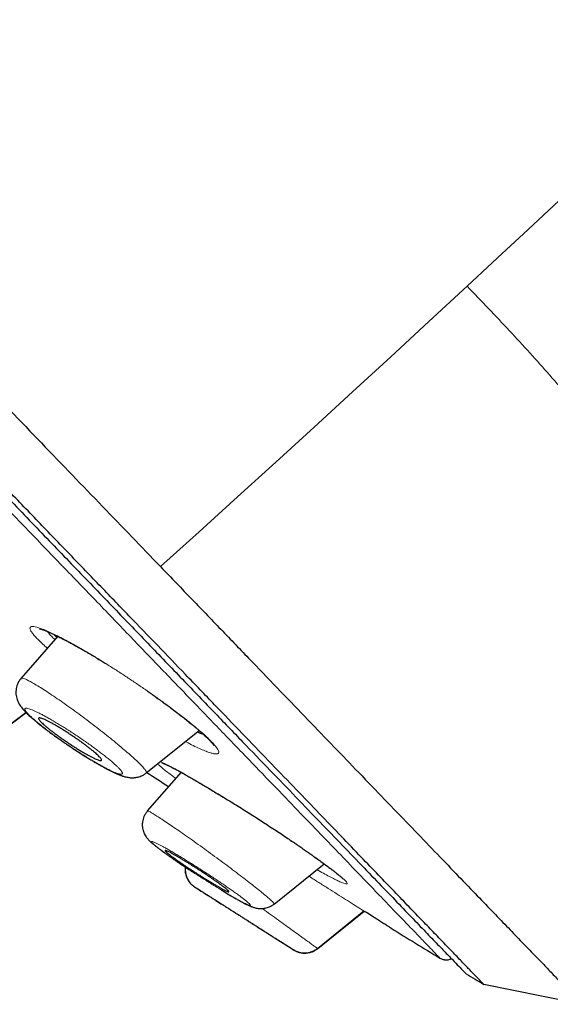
# Model space of a CAD drawing. Header units: millimetres. Extents: x 8 to 1023, y 12 to 832.
# Tile 38 of 256: x 122 to 135, y 735 to 759. Entities that reach past the tile are written whole.
import ezdxf

# ---------------------------------------------------------------- set-up
doc = ezdxf.new("R2010")
doc.units = ezdxf.units.MM

msp = doc.modelspace()

# ---------------------------------------------------------------- linework, layer by layer
at = {"color": 7, "linetype": 'Continuous', "lineweight": 30}
for p, q in [((123.325, 743.646), (123.402, 743.57)), ((123.426, 743.597), (122.534, 742.575)), ((121.866, 741.153), (122.65, 741.743)), ((121.872, 741.149), (122.656, 741.737)), ((125.583, 740.267), (126.867, 741.304)), ((126.429, 740.284), (125.606, 739.342)), ((128.698, 737.073), (129.913, 738.053)), ((126.761, 737.491), (126.755, 737.494)), ((126.755, 737.494), (126.761, 737.491)), ((129.752, 735.991), (130.883, 736.905)), ((129.759, 735.987), (130.89, 736.9)), ((129.179, 735.953), (129.174, 735.956)), ((129.174, 735.956), (129.179, 735.953)), ((129.179, 735.953), (129.22, 735.931)), ((136.19, 734.63), (133.807, 735.109))]:
    msp.add_line(p, q, dxfattribs=at)
at = {"color": 8, "linetype": 'Continuous', "lineweight": 0}
msp.add_line((127.601, 739.589), (127.593, 739.595), dxfattribs=at)
at = {"color": 8, "linetype": 'Continuous', "lineweight": 0, "flags": 128}
for points in [[(139.329, 757.706), (138.591, 757.004), (137.852, 756.304), (137.112, 755.605), (136.371, 754.907), (135.629, 754.211), (134.886, 753.515), (134.142, 752.821), (133.397, 752.128)], [(133.397, 752.128), (132.469, 751.267), (131.539, 750.409), (130.608, 749.552), (129.675, 748.697), (128.741, 747.844), (127.805, 746.993), (126.867, 746.144), (125.928, 745.296)], [(124.111, 743.226), (124.096, 743.233), (124.081, 743.245)]]:
    msp.add_lwpolyline(points, dxfattribs=at)
at = {"color": 7, "linetype": 'Continuous', "lineweight": 30}
for radius, start, end in [(220, 236.5282, 236.69177), (221.7, 237.17454, 237.2775), (220, 238.36518, 238.72861), (221.7, 237.75598, 237.9169), (220, 238.92367, 239.05485)]:
    msp.add_arc((246.935, 923.794), radius, start, end, dxfattribs=at)
for points, knots in [([(53.65, 820.409), (53.657, 820.401), (53.672, 820.386), (53.793, 820.26), (53.985, 820.06), (54.255, 819.78), (54.6, 819.422), (55.02, 818.985), (55.541, 818.443), (56.179, 817.781), (56.947, 816.982), (57.813, 816.082), (58.774, 815.083), (59.827, 813.99), (60.913, 812.86), (62.018, 811.713), (63.125, 810.562), (64.292, 809.349), (65.517, 808.076), (66.797, 806.746), (68.13, 805.361), (69.513, 803.924), (70.943, 802.438), (72.417, 800.905), (73.934, 799.329), (75.489, 797.713), (77.081, 796.059), (78.707, 794.369), (80.455, 792.553), (82.328, 790.607), (84.326, 788.53), (86.351, 786.425), (88.398, 784.298), (90.462, 782.153), (92.438, 780.1), (94.32, 778.144), (96.104, 776.289), (97.887, 774.437), (99.663, 772.591), (101.431, 770.754), (103.187, 768.929), (104.927, 767.121), (106.649, 765.331), (108.349, 763.565), (110.024, 761.824), (111.67, 760.113), (113.285, 758.435), (114.865, 756.793), (116.494, 755.101), (118.16, 753.369), (119.851, 751.611), (121.48, 749.919), (123.039, 748.298), (124.532, 746.747), (125.463, 745.78), (125.928, 745.296)], [0, 0, 0, 0, 0.017859, 0.035717, 0.053574, 0.07143, 0.089287, 0.107143, 0.125, 0.145832, 0.166666, 0.1875, 0.208333, 0.229166, 0.249999, 0.267856, 0.285713, 0.303571, 0.321429, 0.339287, 0.357144, 0.375001, 0.392858, 0.410715, 0.428572, 0.446429, 0.464286, 0.482143, 0.500002, 0.520835, 0.541668, 0.562501, 0.583334, 0.604167, 0.624999, 0.642856, 0.660713, 0.678571, 0.696428, 0.714286, 0.732144, 0.750003, 0.76786, 0.785718, 0.803575, 0.821433, 0.839289, 0.857146, 0.875003, 0.895835, 0.916668, 0.9375, 0.958333, 0.979167, 1, 1, 1, 1]), ([(133.807, 735.109), (133.803, 735.113), (133.796, 735.121), (133.734, 735.185), (133.635, 735.288), (133.496, 735.433), (133.318, 735.618), (133.1, 735.844), (132.851, 736.103), (132.576, 736.389), (132.277, 736.7), (131.946, 737.043), (131.585, 737.419), (131.192, 737.828), (130.754, 738.282), (130.27, 738.787), (129.734, 739.344), (129.165, 739.936), (128.56, 740.564), (127.922, 741.227), (127.249, 741.926), (126.562, 742.641), (125.865, 743.365), (125.162, 744.095), (124.435, 744.851), (123.682, 745.634), (122.904, 746.442), (122.079, 747.299), (121.204, 748.208), (120.279, 749.169), (119.328, 750.157), (118.352, 751.171), (117.35, 752.212), (116.321, 753.281), (115.296, 754.346), (114.281, 755.401), (113.282, 756.44), (112.269, 757.494), (111.242, 758.561), (110.201, 759.642), (109.117, 760.769), (107.988, 761.942), (106.815, 763.161), (105.629, 764.394), (104.43, 765.639), (103.218, 766.898), (101.991, 768.172), (100.789, 769.422), (99.614, 770.643), (98.472, 771.83), (97.329, 773.019), (96.184, 774.209), (95.037, 775.401), (93.857, 776.628), (92.642, 777.89), (91.396, 779.185), (90.151, 780.478), (88.907, 781.77), (87.665, 783.061), (86.425, 784.349), (85.226, 785.595), (84.071, 786.795), (82.963, 787.948), (81.866, 789.089), (80.78, 790.218), (79.705, 791.335), (78.658, 792.423), (77.638, 793.483), (76.645, 794.514), (75.665, 795.532), (74.698, 796.538), (73.742, 797.53), (72.799, 798.51), (71.872, 799.473), (70.949, 800.432), (70.034, 801.383), (69.127, 802.327), (68.241, 803.248), (67.377, 804.146), (66.534, 805.023), (65.725, 805.863), (64.951, 806.667), (64.21, 807.437), (63.491, 808.184), (62.793, 808.909), (62.117, 809.611), (61.463, 810.29), (60.834, 810.944), (60.222, 811.58), (59.63, 812.195), (59.059, 812.79), (58.516, 813.354), (58.003, 813.887), (57.52, 814.39), (57.074, 814.854), (56.663, 815.28), (56.287, 815.671), (55.939, 816.032), (55.62, 816.364), (55.328, 816.666), (55.065, 816.939), (54.831, 817.182), (54.623, 817.398), (54.445, 817.584), (54.296, 817.739), (54.18, 817.86), (54.098, 817.945), (54.047, 817.999), (54.041, 818.006), (54.038, 818.009)], [0, 0, 0, 0, 0.0100808, 0.0201375, 0.0301795, 0.0402162, 0.050257, 0.0603112, 0.0703352, 0.0794915, 0.088633, 0.0977668, 0.1069, 0.1160393, 0.1251918, 0.1352533, 0.1452823, 0.1552881, 0.16528, 0.1752673, 0.1852593, 0.1953009, 0.2044962, 0.2136733, 0.2228395, 0.2320021, 0.2411683, 0.2503453, 0.2603219, 0.2702854, 0.2802455, 0.290212, 0.3001945, 0.3102026, 0.3202933, 0.3295263, 0.3387273, 0.3479042, 0.3570651, 0.3662182, 0.3753715, 0.3853227, 0.3952643, 0.405207, 0.4151615, 0.4251388, 0.4351494, 0.4452264, 0.4544431, 0.4636317, 0.4728007, 0.4819591, 0.4911155, 0.5002789, 0.5102328, 0.5201841, 0.5301444, 0.5401249, 0.550137, 0.5601917, 0.5702584, 0.5794475, 0.5886086, 0.5977499, 0.6068798, 0.6160067, 0.6251389, 0.6338669, 0.6425944, 0.6513287, 0.6600767, 0.6688455, 0.6776419, 0.6864728, 0.6952436, 0.7043953, 0.7135293, 0.7226529, 0.7317737, 0.7408991, 0.7500365, 0.7587563, 0.7674826, 0.7762216, 0.7849799, 0.7937638, 0.8025795, 0.8114334, 0.820208, 0.8293625, 0.8385016, 0.8476323, 0.8567616, 0.8658965, 0.8750443, 0.883755, 0.8924702, 0.9011961, 0.9099388, 0.9187045, 0.9274993, 0.9363295, 0.9451263, 0.9543054, 0.9634617, 0.9726023, 0.9817341, 0.9908643, 1, 1, 1, 1]), ([(93.829, 776.466), (94.312, 775.965), (95.276, 774.963), (96.719, 773.463), (98.16, 771.966), (99.596, 770.472), (101.029, 768.982), (102.428, 767.529), (103.789, 766.115), (105.108, 764.745), (106.412, 763.39), (107.701, 762.05), (108.997, 760.704), (110.296, 759.354), (111.595, 758.003), (112.872, 756.676), (114.126, 755.373), (115.357, 754.093), (116.538, 752.865), (117.669, 751.69), (118.748, 750.57), (119.796, 749.481), (120.814, 748.423), (121.816, 747.382), (122.8, 746.359), (123.762, 745.359), (124.685, 744.399), (125.572, 743.477), (126.418, 742.597), (127.205, 741.779), (127.934, 741.022), (128.606, 740.324), (129.236, 739.67), (129.824, 739.06), (130.378, 738.485), (130.895, 737.946), (131.373, 737.45), (131.801, 737.004), (132.18, 736.61), (132.508, 736.267), (132.781, 735.984), (133, 735.757), (133.167, 735.585), (133.288, 735.46), (133.355, 735.39), (133.384, 735.36), (133.376, 735.369), (133.376, 735.369)], [0, 0, 0, 0, 0.023295, 0.046559, 0.069828, 0.093138, 0.116525, 0.139995, 0.162068, 0.18409, 0.206092, 0.228103, 0.250151, 0.27335, 0.296538, 0.319749, 0.343016, 0.36637, 0.389808, 0.411865, 0.43389, 0.45591, 0.477951, 0.500039, 0.523202, 0.546403, 0.569672, 0.593038, 0.616532, 0.639999, 0.662, 0.683954, 0.705885, 0.727818, 0.749776, 0.772931, 0.79612, 0.819372, 0.842717, 0.866183, 0.88969, 0.911746, 0.933731, 0.95567, 0.977587, 0.999507, 1, 1, 1, 1]), ([(125.928, 745.296), (126.187, 745.027), (126.705, 744.489), (127.449, 743.716), (128.168, 742.968), (128.86, 742.249), (129.524, 741.56), (130.158, 740.901), (130.782, 740.252), (131.395, 739.615), (131.99, 738.997), (132.547, 738.418), (133.066, 737.878), (133.533, 737.393), (133.949, 736.96), (134.32, 736.575), (134.659, 736.223), (134.964, 735.906), (135.237, 735.623), (135.475, 735.374), (135.647, 735.196), (135.768, 735.07), (135.852, 734.983), (135.927, 734.905), (135.995, 734.834), (136.056, 734.771), (136.102, 734.723), (136.135, 734.689), (136.158, 734.665), (136.174, 734.648), (136.184, 734.638), (136.189, 734.633), (136.192, 734.63), (136.193, 734.629), (136.193, 734.629), (136.193, 734.629)], [0, 0, 0, 0, 0.039965, 0.079929, 0.119922, 0.160016, 0.200089, 0.23998, 0.27989, 0.323933, 0.367928, 0.411888, 0.455897, 0.499945, 0.539967, 0.579932, 0.619887, 0.659888, 0.699966, 0.740007, 0.779935, 0.800437, 0.821039, 0.842058, 0.863869, 0.886742, 0.91016, 0.92548, 0.94039, 0.954618, 0.96777, 0.977052, 0.985307, 0.992835, 1, 1, 1, 1]), ([(122.981, 743.781), (122.981, 743.781), (122.981, 743.781), (122.985, 743.78), (122.993, 743.779), (123.006, 743.775), (123.027, 743.769), (123.058, 743.759), (123.095, 743.745), (123.136, 743.73), (123.174, 743.714), (123.208, 743.699), (123.236, 743.687), (123.265, 743.674), (123.294, 743.661), (123.323, 743.647), (123.352, 743.634), (123.382, 743.619), (123.417, 743.602), (123.457, 743.582), (123.505, 743.558), (123.561, 743.529), (123.626, 743.495), (123.701, 743.455), (123.785, 743.409), (123.879, 743.357), (123.984, 743.297), (124.06, 743.254), (124.099, 743.231)], [0, 0, 0, 0, 0.023012, 0.055363, 0.084219, 0.110551, 0.155298, 0.204008, 0.253323, 0.301038, 0.34712, 0.375013, 0.402097, 0.428365, 0.453808, 0.47842, 0.502196, 0.525337, 0.55276, 0.582736, 0.617821, 0.658014, 0.703304, 0.753673, 0.808058, 0.867276, 0.931275, 1, 1, 1, 1]), ([(124.111, 743.226), (124.153, 743.201), (124.237, 743.152), (124.364, 743.075), (124.481, 743.004), (124.556, 742.958), (124.587, 742.938)], [0, 0, 0, 0, 0.275847, 0.544464, 0.805862, 1, 1, 1, 1]), ([(122.533, 742.575), (122.521, 742.56), (122.498, 742.532), (122.472, 742.489), (122.453, 742.452), (122.44, 742.42), (122.426, 742.379), (122.413, 742.325), (122.405, 742.256), (122.407, 742.188), (122.417, 742.122), (122.435, 742.058), (122.459, 741.998), (122.489, 741.943), (122.522, 741.892), (122.556, 741.847), (122.59, 741.806), (122.624, 741.77), (122.657, 741.735), (122.694, 741.7), (122.733, 741.663), (122.777, 741.622), (122.828, 741.578), (122.89, 741.525), (122.964, 741.465), (123.042, 741.403), (123.121, 741.342), (123.197, 741.284), (123.274, 741.227), (123.356, 741.167), (123.444, 741.105), (123.534, 741.041), (123.619, 740.983), (123.699, 740.929), (123.778, 740.876), (123.86, 740.822), (123.951, 740.763), (124.048, 740.701), (124.143, 740.642), (124.233, 740.587), (124.317, 740.537), (124.4, 740.489), (124.477, 740.445), (124.545, 740.407), (124.603, 740.376), (124.652, 740.35), (124.691, 740.33), (124.722, 740.315), (124.75, 740.301), (124.779, 740.287), (124.814, 740.271), (124.85, 740.255), (124.886, 740.239), (124.92, 740.225), (124.951, 740.213), (124.979, 740.202), (125.009, 740.192), (125.044, 740.181), (125.084, 740.171), (125.129, 740.161), (125.176, 740.154), (125.216, 740.151), (125.25, 740.151), (125.278, 740.152), (125.312, 740.154), (125.354, 740.161), (125.404, 740.173), (125.462, 740.194), (125.524, 740.224), (125.562, 740.253), (125.583, 740.268)], [0, 0, 0, 0, 0.011274, 0.021051, 0.029123, 0.035346, 0.040776, 0.054396, 0.068002, 0.081702, 0.095595, 0.109654, 0.123859, 0.140581, 0.15845, 0.176748, 0.193467, 0.209217, 0.224469, 0.239097, 0.255308, 0.271275, 0.289197, 0.309265, 0.331468, 0.355804, 0.375465, 0.395375, 0.41433, 0.432334, 0.454869, 0.475744, 0.494973, 0.512569, 0.529293, 0.547641, 0.567813, 0.589815, 0.613653, 0.632743, 0.652875, 0.674, 0.694102, 0.712165, 0.728192, 0.742176, 0.754085, 0.762991, 0.770485, 0.779305, 0.790208, 0.802945, 0.814111, 0.826153, 0.837244, 0.846864, 0.855691, 0.867491, 0.881215, 0.894877, 0.908076, 0.919876, 0.926385, 0.932282, 0.939096, 0.947769, 0.958296, 0.970611, 0.984582, 1, 1, 1, 1]), ([(125.594, 742.274), (125.604, 742.268), (125.652, 742.234), (125.735, 742.176), (125.847, 742.095), (125.957, 742.016), (126.063, 741.938), (126.16, 741.867), (126.249, 741.799), (126.342, 741.729), (126.438, 741.654), (126.537, 741.576), (126.632, 741.5), (126.71, 741.436), (126.772, 741.385), (126.815, 741.348), (126.845, 741.323), (126.866, 741.304), (126.885, 741.288), (126.907, 741.268), (126.935, 741.244), (126.967, 741.215), (127.003, 741.182), (127.04, 741.148), (127.075, 741.114), (127.107, 741.083), (127.134, 741.054), (127.157, 741.03), (127.173, 741.012), (127.185, 740.998), (127.194, 740.987), (127.202, 740.976), (127.211, 740.966), (127.218, 740.955), (127.223, 740.947), (127.225, 740.944), (127.225, 740.944), (127.225, 740.944)], [0, 0, 0, 0, 0.011028, 0.055753, 0.097952, 0.145304, 0.189114, 0.229375, 0.26722, 0.305141, 0.35275, 0.400567, 0.448566, 0.496382, 0.527593, 0.553138, 0.573023, 0.582202, 0.593363, 0.608413, 0.627343, 0.650594, 0.677845, 0.709073, 0.740389, 0.768663, 0.801103, 0.828322, 0.850349, 0.866843, 0.881514, 0.899421, 0.92062, 0.945079, 0.970102, 0.993166, 1, 1, 1, 1]), ([(124.109, 740.734), (124.085, 740.748), (124.035, 740.776), (123.955, 740.824), (123.872, 740.876), (123.786, 740.931), (123.7, 740.987), (123.615, 741.044), (123.532, 741.102), (123.452, 741.159), (123.375, 741.215), (123.303, 741.269), (123.235, 741.321), (123.174, 741.371), (123.119, 741.417), (123.071, 741.459), (123.031, 741.497), (122.999, 741.53), (122.976, 741.559), (122.962, 741.581), (122.957, 741.597), (122.963, 741.607), (122.978, 741.61), (123.004, 741.607), (123.039, 741.596), (123.083, 741.579), (123.136, 741.555), (123.197, 741.525), (123.265, 741.489), (123.339, 741.448), (123.418, 741.402), (123.5, 741.352), (123.585, 741.3), (123.67, 741.245), (123.756, 741.188), (123.841, 741.131), (123.925, 741.074), (124.005, 741.017), (124.081, 740.961), (124.153, 740.907), (124.22, 740.855), (124.281, 740.806), (124.336, 740.76), (124.383, 740.718), (124.423, 740.68), (124.454, 740.647), (124.477, 740.619), (124.49, 740.598), (124.494, 740.582), (124.487, 740.572), (124.471, 740.569), (124.445, 740.573), (124.41, 740.584), (124.365, 740.602), (124.312, 740.626), (124.251, 740.656), (124.184, 740.692), (124.134, 740.72), (124.109, 740.734)], [0, 0, 0, 0, 0.017712, 0.035424, 0.053587, 0.071804, 0.089966, 0.107641, 0.125369, 0.143042, 0.160324, 0.177658, 0.194938, 0.212077, 0.229269, 0.246406, 0.263718, 0.281087, 0.298399, 0.316143, 0.333948, 0.351694, 0.369946, 0.388261, 0.406515, 0.425109, 0.443766, 0.462362, 0.480971, 0.49964, 0.51825, 0.536553, 0.554913, 0.573216, 0.591042, 0.608921, 0.626746, 0.644129, 0.661563, 0.678943, 0.696092, 0.713293, 0.73044, 0.747663, 0.764943, 0.782166, 0.799758, 0.817409, 0.835003, 0.853104, 0.871269, 0.889373, 0.907797, 0.926283, 0.944709, 0.963119, 0.981588, 1, 1, 1, 1]), ([(126.827, 741.272), (126.841, 741.265), (126.896, 741.24), (126.941, 741.222), (126.974, 741.209)], [0, 0, 0, 0, 0.255283, 1, 1, 1, 1]), ([(125.961, 740.518), (125.96, 740.518), (125.959, 740.518), (125.964, 740.517), (125.974, 740.513), (125.988, 740.507), (126.005, 740.501), (126.021, 740.494), (126.036, 740.487), (126.049, 740.481), (126.061, 740.475), (126.072, 740.47), (126.085, 740.464), (126.101, 740.456), (126.122, 740.446), (126.151, 740.432), (126.19, 740.412), (126.241, 740.386), (126.303, 740.353), (126.373, 740.315), (126.449, 740.273), (126.53, 740.228), (126.622, 740.176), (126.725, 740.116), (126.833, 740.053), (126.945, 739.988), (127.059, 739.92), (127.182, 739.846), (127.313, 739.766), (127.452, 739.681), (127.548, 739.622), (127.596, 739.592)], [0, 0, 0, 0, 0.008033, 0.036316, 0.065505, 0.095607, 0.120107, 0.142209, 0.161125, 0.176846, 0.189365, 0.198984, 0.210407, 0.225235, 0.243467, 0.265098, 0.296906, 0.334006, 0.376454, 0.424302, 0.466494, 0.512184, 0.561382, 0.614089, 0.670293, 0.719781, 0.77165, 0.82586, 0.882367, 0.941119, 1, 1, 1, 1]), ([(127.609, 739.587), (127.665, 739.553), (127.775, 739.485), (127.94, 739.381), (128.1, 739.28), (128.254, 739.181), (128.402, 739.086), (128.553, 738.988), (128.704, 738.889), (128.854, 738.79), (128.993, 738.697), (129.121, 738.61), (129.239, 738.53), (129.346, 738.457), (129.443, 738.389), (129.531, 738.328), (129.611, 738.27), (129.705, 738.204), (129.81, 738.128), (129.926, 738.044), (130.025, 737.97), (130.108, 737.908), (130.175, 737.856), (130.232, 737.81), (130.278, 737.772), (130.314, 737.742), (130.341, 737.718), (130.363, 737.698), (130.375, 737.686), (130.381, 737.679), (130.382, 737.679), (130.382, 737.679)], [0, 0, 0, 0, 0.046121, 0.090718, 0.133793, 0.175339, 0.215343, 0.25379, 0.297857, 0.33966, 0.379198, 0.41648, 0.451521, 0.484339, 0.514967, 0.54343, 0.569757, 0.595631, 0.639918, 0.685645, 0.732775, 0.769021, 0.805926, 0.840905, 0.872762, 0.901502, 0.927132, 0.94982, 0.972271, 0.987656, 1, 1, 1, 1]), ([(125.609, 739.339), (125.592, 739.318), (125.56, 739.277), (125.525, 739.209), (125.502, 739.143), (125.49, 739.081), (125.485, 739.027), (125.485, 738.979), (125.49, 738.935), (125.499, 738.887), (125.514, 738.835), (125.536, 738.782), (125.562, 738.735), (125.588, 738.698), (125.609, 738.671), (125.627, 738.649), (125.646, 738.629), (125.668, 738.606), (125.694, 738.583), (125.721, 738.558), (125.751, 738.533), (125.78, 738.509), (125.809, 738.486), (125.836, 738.465), (125.859, 738.447), (125.878, 738.432), (125.9, 738.416), (125.928, 738.395), (125.966, 738.367), (126.013, 738.333), (126.07, 738.292), (126.134, 738.246), (126.202, 738.198), (126.27, 738.151), (126.344, 738.101), (126.423, 738.047), (126.506, 737.991), (126.6, 737.928), (126.678, 737.877), (126.729, 737.844), (126.74, 737.837)], [0, 0, 0, 0, 0.0303169, 0.0590288, 0.0854477, 0.1090272, 0.1293807, 0.1463546, 0.1626352, 0.1797273, 0.2040284, 0.2302507, 0.2558309, 0.2769957, 0.2941683, 0.3093749, 0.3300484, 0.3550896, 0.3823799, 0.4098683, 0.4376316, 0.4657306, 0.4903089, 0.5114185, 0.5290843, 0.5433326, 0.5557791, 0.5770709, 0.6028891, 0.6332331, 0.6681052, 0.7064038, 0.7435189, 0.778953, 0.8127178, 0.8551564, 0.8946725, 0.9313791, 0.9862916, 1, 1, 1, 1]), ([(127.071, 737.655), (127.044, 737.672), (126.99, 737.706), (126.904, 737.76), (126.818, 737.815), (126.73, 737.872), (126.644, 737.928), (126.561, 737.983), (126.481, 738.037), (126.406, 738.088), (126.337, 738.137), (126.273, 738.182), (126.216, 738.224), (126.166, 738.261), (126.124, 738.294), (126.089, 738.322), (126.064, 738.345), (126.048, 738.362), (126.041, 738.373), (126.043, 738.378), (126.056, 738.377), (126.079, 738.369), (126.111, 738.355), (126.153, 738.334), (126.204, 738.307), (126.263, 738.274), (126.33, 738.236), (126.403, 738.193), (126.482, 738.146), (126.565, 738.095), (126.651, 738.041), (126.739, 737.986), (126.828, 737.93), (126.915, 737.873), (127.001, 737.817), (127.084, 737.761), (127.163, 737.708), (127.238, 737.657), (127.307, 737.608), (127.37, 737.563), (127.427, 737.522), (127.476, 737.485), (127.518, 737.452), (127.552, 737.425), (127.576, 737.403), (127.592, 737.386), (127.598, 737.375), (127.595, 737.371), (127.582, 737.372), (127.558, 737.381), (127.525, 737.395), (127.483, 737.416), (127.432, 737.444), (127.372, 737.477), (127.305, 737.515), (127.232, 737.558), (127.154, 737.605), (127.099, 737.639), (127.071, 737.655)], [0, 0, 0, 0, 0.017712, 0.035424, 0.053587, 0.071804, 0.089966, 0.107641, 0.125369, 0.143042, 0.160324, 0.177658, 0.194938, 0.212077, 0.229269, 0.246406, 0.263718, 0.281087, 0.298399, 0.316143, 0.333948, 0.351694, 0.369946, 0.388261, 0.406515, 0.425109, 0.443766, 0.462362, 0.480971, 0.49964, 0.51825, 0.536553, 0.554913, 0.573216, 0.591042, 0.608921, 0.626746, 0.644129, 0.661563, 0.678943, 0.696092, 0.713293, 0.73044, 0.747663, 0.764943, 0.782166, 0.799758, 0.817409, 0.835003, 0.853104, 0.871269, 0.889373, 0.907797, 0.926283, 0.944709, 0.963119, 0.981588, 1, 1, 1, 1]), ([(126.531, 737.975), (126.53, 737.969), (126.526, 737.945), (126.526, 737.901), (126.53, 737.844), (126.542, 737.788), (126.559, 737.734), (126.582, 737.683), (126.61, 737.636), (126.642, 737.593), (126.677, 737.555), (126.715, 737.522), (126.742, 737.503), (126.755, 737.494)], [0, 0, 0, 0, 0.030988, 0.132263, 0.234198, 0.336133, 0.43741, 0.537396, 0.635504, 0.731215, 0.824089, 0.913772, 1, 1, 1, 1]), ([(126.537, 737.971), (126.535, 737.956), (126.532, 737.926), (126.533, 737.88), (126.538, 737.828), (126.552, 737.765), (126.576, 737.701), (126.61, 737.64), (126.65, 737.585), (126.7, 737.534), (126.74, 737.505), (126.76, 737.491)], [0, 0, 0, 0, 0.083957, 0.157466, 0.250159, 0.365085, 0.500902, 0.614995, 0.737705, 0.866878, 1, 1, 1, 1]), ([(127.407, 737.416), (127.434, 737.4), (127.494, 737.363), (127.583, 737.31), (127.664, 737.262), (127.729, 737.225), (127.776, 737.198), (127.817, 737.175), (127.857, 737.153), (127.902, 737.128), (127.951, 737.102), (128.003, 737.076), (128.046, 737.054), (128.081, 737.038), (128.107, 737.026), (128.132, 737.015), (128.157, 737.005), (128.183, 736.996), (128.217, 736.985), (128.259, 736.974), (128.303, 736.966), (128.343, 736.963), (128.375, 736.962), (128.404, 736.963), (128.429, 736.965), (128.453, 736.968), (128.488, 736.974), (128.533, 736.986), (128.589, 737.007), (128.644, 737.036), (128.679, 737.062), (128.696, 737.075)], [0, 0, 0, 0, 0.053242, 0.120595, 0.190011, 0.23709, 0.276725, 0.309004, 0.340152, 0.380948, 0.428023, 0.479458, 0.534406, 0.564671, 0.595555, 0.625082, 0.653066, 0.679831, 0.709699, 0.739571, 0.771682, 0.798442, 0.819164, 0.833973, 0.846469, 0.859552, 0.873211, 0.902177, 0.933177, 0.965914, 1, 1, 1, 1]), ([(127.09, 737.279), (127.091, 737.278), (127.091, 737.278), (127.099, 737.273), (127.111, 737.265), (127.13, 737.254), (127.153, 737.238), (127.182, 737.22), (127.217, 737.198), (127.256, 737.173), (127.3, 737.145), (127.348, 737.114), (127.401, 737.081), (127.457, 737.045), (127.516, 737.008), (127.577, 736.968), (127.642, 736.927), (127.708, 736.886), (127.774, 736.843), (127.841, 736.801), (127.909, 736.757), (127.955, 736.728), (127.978, 736.714)], [0, 0, 0, 0, 0.0411746, 0.0889016, 0.1377074, 0.1868846, 0.2355936, 0.2846655, 0.334874, 0.3854706, 0.435426, 0.4857527, 0.5372398, 0.589122, 0.6395581, 0.6903556, 0.7422836, 0.794598, 0.8450414, 0.8958343, 0.9477273, 1, 1, 1, 1]), ([(127.978, 736.714), (128.004, 736.697), (128.058, 736.663), (128.13, 736.616), (128.195, 736.575), (128.253, 736.538), (128.309, 736.503), (128.361, 736.47), (128.409, 736.439), (128.454, 736.411), (128.495, 736.384), (128.531, 736.361), (128.563, 736.341), (128.591, 736.323), (128.613, 736.309), (128.631, 736.298), (128.644, 736.29), (128.651, 736.285), (128.652, 736.284), (128.652, 736.284)], [0, 0, 0, 0, 0.073398, 0.14756, 0.205151, 0.263115, 0.322266, 0.381832, 0.438019, 0.494571, 0.552284, 0.610405, 0.665887, 0.72174, 0.778771, 0.836215, 0.89199, 0.948156, 1, 1, 1, 1]), ([(131.544, 736.485), (131.542, 736.486), (131.537, 736.489), (131.499, 736.513), (131.437, 736.552), (131.352, 736.606), (131.246, 736.673), (131.119, 736.754), (131, 736.829), (130.917, 736.882), (130.889, 736.899)], [0, 0, 0, 0, 0.1323, 0.264524, 0.397637, 0.533102, 0.667701, 0.800576, 0.933138, 1, 1, 1, 1]), ([(129.174, 735.956), (129.193, 735.945), (129.228, 735.925), (129.282, 735.904), (129.331, 735.891), (129.372, 735.884), (129.408, 735.881), (129.441, 735.88), (129.477, 735.881), (129.522, 735.887), (129.569, 735.897), (129.616, 735.913), (129.662, 735.932), (129.708, 735.958), (129.737, 735.981), (129.752, 735.992)], [0, 0, 0, 0, 0.1039641, 0.1977157, 0.2796686, 0.3487306, 0.4042256, 0.4508964, 0.5096105, 0.5824959, 0.6691244, 0.7426328, 0.8228298, 0.9089436, 1, 1, 1, 1]), ([(129.231, 735.925), (129.236, 735.923), (129.263, 735.908), (129.318, 735.891), (129.395, 735.877), (129.475, 735.875), (129.554, 735.886), (129.629, 735.91), (129.698, 735.943), (129.739, 735.973), (129.759, 735.987)], [0, 0, 0, 0, 0.02696, 0.164179, 0.304847, 0.447305, 0.589763, 0.73043, 0.867649, 1, 1, 1, 1]), ([(132.735, 735.756), (132.752, 735.747), (132.784, 735.73), (132.828, 735.719), (132.86, 735.714), (132.883, 735.713), (132.908, 735.713), (132.942, 735.716), (132.981, 735.725), (133.006, 735.737), (133.016, 735.742)], [0, 0, 0, 0, 0.20047, 0.368926, 0.460427, 0.534007, 0.595905, 0.719758, 0.885164, 1, 1, 1, 1])]:
    msp.add_open_spline(points, degree=3, knots=knots, dxfattribs=at)
at = {"color": 8, "linetype": 'Continuous', "lineweight": 0}
for points, knots in [([(132.735, 735.757), (132.73, 735.762), (132.72, 735.772), (132.639, 735.856), (132.509, 735.991), (132.325, 736.181), (132.09, 736.425), (131.808, 736.718), (131.484, 737.055), (131.122, 737.431), (130.716, 737.854), (130.267, 738.321), (129.763, 738.845), (129.204, 739.426), (128.587, 740.067), (127.924, 740.756), (127.214, 741.492), (126.458, 742.278), (125.671, 743.096), (124.858, 743.942), (124.025, 744.808), (123.157, 745.709), (122.256, 746.646), (121.302, 747.638), (120.294, 748.685), (119.23, 749.79), (118.132, 750.931), (117, 752.106), (115.834, 753.318), (114.659, 754.539), (113.481, 755.764), (112.306, 756.985), (111.112, 758.227), (109.898, 759.489), (108.637, 760.799), (107.331, 762.157), (105.978, 763.563), (104.608, 764.985), (103.222, 766.425), (101.821, 767.881), (100.435, 769.321), (99.07, 770.74), (97.73, 772.134), (96.386, 773.53), (95.039, 774.93), (94.14, 775.865), (93.69, 776.332)], [0, 0, 0, 0, 0.0231481, 0.0464153, 0.0696833, 0.0929815, 0.116339, 0.1398312, 0.1619404, 0.1839742, 0.205957, 0.2279136, 0.2498686, 0.2731506, 0.2963826, 0.3195937, 0.3428131, 0.3660696, 0.3895383, 0.4116684, 0.4337165, 0.4557075, 0.4776668, 0.4996196, 0.5229213, 0.5461888, 0.569453, 0.5927448, 0.616095, 0.6395743, 0.6616611, 0.6836657, 0.7056156, 0.7275383, 0.7494618, 0.7728657, 0.7962315, 0.819594, 0.8429879, 0.8664482, 0.8899481, 0.9120197, 0.9340306, 0.9560108, 0.9779906, 1, 1, 1, 1]), ([(133.397, 752.128), (133.744, 751.766), (134.44, 751.043), (135.421, 749.965), (136.358, 748.85), (136.934, 748.054), (137.223, 747.656)], [0, 0, 0, 0, 0.25002, 0.499985, 0.749956, 1, 1, 1, 1]), ([(123.173, 743.308), (123.156, 743.323), (123.095, 743.376), (123.008, 743.457), (122.914, 743.55), (122.841, 743.63), (122.788, 743.699), (122.756, 743.754), (122.746, 743.795), (122.756, 743.823), (122.786, 743.837), (122.838, 743.837), (122.91, 743.822), (123, 743.794), (123.109, 743.751), (123.236, 743.696), (123.38, 743.627), (123.538, 743.547), (123.707, 743.457), (123.888, 743.357), (124.016, 743.282), (124.081, 743.245)], [0, 0, 0, 0, 0.021219, 0.075102, 0.128971, 0.18325, 0.237284, 0.291619, 0.346788, 0.401657, 0.455918, 0.510082, 0.564661, 0.618718, 0.672713, 0.727143, 0.782492, 0.837277, 0.891486, 0.945574, 1, 1, 1, 1]), ([(123.177, 743.713), (123.186, 743.7), (123.209, 743.668), (123.269, 743.603), (123.321, 743.55), (123.355, 743.519), (123.356, 743.518)], [0, 0, 0, 0, 0.239578, 0.614898, 0.989996, 1, 1, 1, 1]), ([(124.081, 743.245), (124.151, 743.203), (124.291, 743.121), (124.512, 742.986), (124.739, 742.843), (124.97, 742.694), (125.202, 742.541), (125.432, 742.387), (125.657, 742.231), (125.877, 742.075), (126.09, 741.922), (126.291, 741.771), (126.481, 741.625), (126.658, 741.484), (126.82, 741.351), (126.962, 741.228), (127.083, 741.117), (127.183, 741.019), (127.26, 740.934), (127.314, 740.862), (127.344, 740.806), (127.351, 740.764), (127.334, 740.738), (127.295, 740.728), (127.232, 740.734), (127.147, 740.756), (127.041, 740.794), (126.915, 740.846), (126.768, 740.914), (126.64, 740.977), (126.556, 741.022), (126.533, 741.034)], [0, 0, 0, 0, 0.03524, 0.070289, 0.105498, 0.141209, 0.176795, 0.211882, 0.246819, 0.281959, 0.317091, 0.35201, 0.387098, 0.422728, 0.45851, 0.493633, 0.528488, 0.563473, 0.598532, 0.633438, 0.668582, 0.704352, 0.73988, 0.774957, 0.809956, 0.845252, 0.880269, 0.915185, 0.950356, 0.98613, 1, 1, 1, 1]), ([(122.535, 742.574), (122.535, 742.575), (122.538, 742.583), (122.565, 742.581), (122.621, 742.563), (122.679, 742.535), (122.708, 742.521)], [0, 0, 0, 0, 0.056944, 0.370318, 0.68478, 1, 1, 1, 1]), ([(122.708, 742.521), (122.741, 742.503), (122.807, 742.468), (122.934, 742.393), (123.078, 742.303), (123.239, 742.197), (123.414, 742.079), (123.598, 741.95), (123.79, 741.812), (123.986, 741.669), (124.184, 741.521), (124.38, 741.371), (124.572, 741.221), (124.756, 741.074), (124.928, 740.932), (125.086, 740.799), (125.227, 740.676), (125.346, 740.567), (125.443, 740.472), (125.511, 740.399), (125.555, 740.346), (125.58, 740.308), (125.591, 740.28), (125.585, 740.272), (125.582, 740.268)], [0, 0, 0, 0, 0.048042, 0.095993, 0.143795, 0.191477, 0.239105, 0.286686, 0.334181, 0.38155, 0.428798, 0.476217, 0.523889, 0.571689, 0.619451, 0.667025, 0.714344, 0.761811, 0.809582, 0.857552, 0.89358, 0.929574, 0.965493, 1, 1, 1, 1]), ([(122.771, 741.816), (122.753, 741.823), (122.717, 741.835), (122.682, 741.843), (122.658, 741.846), (122.643, 741.844), (122.63, 741.838), (122.624, 741.826), (122.628, 741.805), (122.644, 741.776), (122.671, 741.74), (122.71, 741.698), (122.76, 741.648), (122.821, 741.592), (122.893, 741.53), (122.972, 741.464), (123.06, 741.394), (123.154, 741.321), (123.253, 741.246), (123.358, 741.169), (123.467, 741.091), (123.581, 741.012), (123.697, 740.933), (123.813, 740.856), (123.929, 740.78), (124.043, 740.707), (124.155, 740.638), (124.263, 740.573), (124.367, 740.512), (124.466, 740.456), (124.56, 740.404), (124.647, 740.359), (124.726, 740.32), (124.796, 740.288), (124.857, 740.264), (124.908, 740.246), (124.948, 740.237), (124.978, 740.235), (124.996, 740.242), (125.003, 740.255), (124.998, 740.277), (124.982, 740.305), (124.955, 740.341), (124.916, 740.384), (124.866, 740.434), (124.804, 740.49), (124.733, 740.552), (124.653, 740.619), (124.565, 740.688), (124.471, 740.761), (124.371, 740.836), (124.266, 740.913), (124.157, 740.991), (124.044, 741.07), (123.928, 741.149), (123.811, 741.227), (123.696, 741.302), (123.582, 741.374), (123.471, 741.443), (123.362, 741.509), (123.259, 741.57), (123.159, 741.626), (123.066, 741.677), (122.979, 741.722), (122.901, 741.76), (122.83, 741.793), (122.79, 741.809), (122.771, 741.816)], [0, 0, 0, 0, 0.015504, 0.031233, 0.041612, 0.052002, 0.062447, 0.078406, 0.094034, 0.109487, 0.124929, 0.140463, 0.15594, 0.171533, 0.187409, 0.203199, 0.218783, 0.234316, 0.249951, 0.265375, 0.280831, 0.296479, 0.31247, 0.328053, 0.343733, 0.359464, 0.374964, 0.390561, 0.406086, 0.421682, 0.43749, 0.453352, 0.468987, 0.484536, 0.500146, 0.51571, 0.531207, 0.546796, 0.562634, 0.578227, 0.593859, 0.609619, 0.625087, 0.640582, 0.656042, 0.67164, 0.687543, 0.703361, 0.718951, 0.734467, 0.750063, 0.765552, 0.781029, 0.796648, 0.812562, 0.828295, 0.843864, 0.85941, 0.875069, 0.890575, 0.906057, 0.921661, 0.937529, 0.953118, 0.968746, 0.984478, 1, 1, 1, 1]), ([(125.922, 740.541), (125.942, 740.533), (125.985, 740.516), (126.075, 740.473), (126.186, 740.417), (126.315, 740.348), (126.461, 740.268), (126.622, 740.177), (126.798, 740.075), (126.984, 739.965), (127.179, 739.848), (127.382, 739.725), (127.523, 739.638), (127.593, 739.595)], [0, 0, 0, 0, 0.079318, 0.170975, 0.26334, 0.354804, 0.446169, 0.538276, 0.631944, 0.724644, 0.816372, 0.907898, 1, 1, 1, 1]), ([(126.298, 740.135), (126.263, 740.161), (126.182, 740.221), (126.076, 740.303), (125.98, 740.381), (125.906, 740.444), (125.874, 740.476), (125.859, 740.491)], [0, 0, 0, 0, 0.167344, 0.383299, 0.59499, 0.804494, 1, 1, 1, 1]), ([(127.593, 739.595), (127.669, 739.548), (127.82, 739.453), (128.052, 739.306), (128.286, 739.157), (128.52, 739.005), (128.751, 738.854), (128.974, 738.706), (129.188, 738.562), (129.393, 738.422), (129.586, 738.288), (129.764, 738.163), (129.926, 738.045), (130.071, 737.938), (130.198, 737.841), (130.302, 737.757), (130.383, 737.688), (130.441, 737.633), (130.474, 737.593), (130.483, 737.569), (130.468, 737.56), (130.427, 737.567), (130.365, 737.589), (130.28, 737.625), (130.174, 737.677), (130.046, 737.743), (129.902, 737.82), (129.793, 737.882), (129.738, 737.912)], [0, 0, 0, 0, 0.038534, 0.076862, 0.115363, 0.154415, 0.193328, 0.231697, 0.269902, 0.308328, 0.346744, 0.384929, 0.423298, 0.462261, 0.50139, 0.539799, 0.577913, 0.616168, 0.65451, 0.69268, 0.731111, 0.770223, 0.809077, 0.847437, 0.885707, 0.924299, 0.962595, 1, 1, 1, 1]), ([(125.611, 739.338), (125.612, 739.339), (125.614, 739.343), (125.634, 739.336), (125.675, 739.317), (125.742, 739.279), (125.838, 739.22), (125.92, 739.166), (125.961, 739.14)], [0, 0, 0, 0, 0.099138, 0.249865, 0.399538, 0.599069, 0.799293, 1, 1, 1, 1]), ([(125.961, 739.14), (126.006, 739.11), (126.096, 739.05), (126.253, 738.943), (126.424, 738.825), (126.608, 738.696), (126.8, 738.559), (126.998, 738.417), (127.198, 738.271), (127.396, 738.125), (127.592, 737.98), (127.78, 737.838), (127.958, 737.702), (128.124, 737.574), (128.273, 737.456), (128.404, 737.35), (128.514, 737.26), (128.599, 737.187), (128.659, 737.13), (128.689, 737.096), (128.7, 737.079), (128.696, 737.077), (128.695, 737.077)], [0, 0, 0, 0, 0.052771, 0.105442, 0.15795, 0.210326, 0.262643, 0.314907, 0.367078, 0.41911, 0.471009, 0.523096, 0.575462, 0.627967, 0.68043, 0.732688, 0.784665, 0.836804, 0.889279, 0.94197, 0.981545, 1, 1, 1, 1]), ([(125.989, 738.472), (125.964, 738.485), (125.916, 738.512), (125.861, 738.54), (125.82, 738.56), (125.789, 738.574), (125.759, 738.586), (125.732, 738.596), (125.713, 738.599), (125.706, 738.594), (125.711, 738.581), (125.728, 738.562), (125.757, 738.534), (125.798, 738.499), (125.85, 738.457), (125.912, 738.409), (125.983, 738.356), (126.063, 738.298), (126.151, 738.235), (126.245, 738.169), (126.346, 738.1), (126.454, 738.027), (126.565, 737.952), (126.68, 737.876), (126.797, 737.8), (126.913, 737.725), (127.03, 737.65), (127.145, 737.578), (127.258, 737.507), (127.368, 737.44), (127.475, 737.375), (127.577, 737.314), (127.672, 737.259), (127.76, 737.208), (127.84, 737.164), (127.911, 737.125), (127.973, 737.094), (128.024, 737.069), (128.065, 737.052), (128.095, 737.042), (128.114, 737.039), (128.121, 737.044), (128.116, 737.056), (128.099, 737.076), (128.07, 737.104), (128.029, 737.139), (127.976, 737.181), (127.914, 737.229), (127.843, 737.282), (127.763, 737.34), (127.675, 737.403), (127.58, 737.469), (127.479, 737.539), (127.372, 737.611), (127.26, 737.686), (127.145, 737.762), (127.029, 737.838), (126.913, 737.913), (126.796, 737.987), (126.681, 738.06), (126.569, 738.13), (126.458, 738.197), (126.352, 738.262), (126.251, 738.322), (126.156, 738.378), (126.067, 738.429), (126.015, 738.458), (125.989, 738.472)], [0, 0, 0, 0, 0.015504, 0.031233, 0.041612, 0.052002, 0.062447, 0.078406, 0.094034, 0.109487, 0.124929, 0.140463, 0.15594, 0.171533, 0.187409, 0.203199, 0.218783, 0.234316, 0.249951, 0.265375, 0.280831, 0.296479, 0.31247, 0.328053, 0.343733, 0.359464, 0.374964, 0.390561, 0.406086, 0.421682, 0.43749, 0.453352, 0.468987, 0.484536, 0.500146, 0.51571, 0.531207, 0.546796, 0.562634, 0.578227, 0.593859, 0.609619, 0.625087, 0.640582, 0.656042, 0.67164, 0.687543, 0.703361, 0.718951, 0.734467, 0.750063, 0.765552, 0.781029, 0.796648, 0.812562, 0.828295, 0.843864, 0.85941, 0.875069, 0.890575, 0.906057, 0.921661, 0.937529, 0.953118, 0.968746, 0.984478, 1, 1, 1, 1]), ([(129.541, 737.753), (129.546, 737.75), (129.629, 737.697), (129.787, 737.597), (130.013, 737.454), (130.231, 737.316), (130.437, 737.185), (130.631, 737.063), (130.81, 736.949), (130.974, 736.845), (131.12, 736.753), (131.246, 736.673), (131.353, 736.606), (131.438, 736.552), (131.5, 736.513), (131.535, 736.491), (131.548, 736.482), (131.544, 736.485), (131.544, 736.485)], [0, 0, 0, 0, 0.0048351, 0.0758617, 0.1479016, 0.2196858, 0.2904675, 0.3609466, 0.431832, 0.502701, 0.5731441, 0.6439259, 0.7158002, 0.7879894, 0.8588458, 0.9291547, 0.9997198, 1, 1, 1, 1]), ([(129.174, 735.956), (129.173, 735.956), (129.171, 735.958), (129.156, 735.968), (129.127, 735.986), (129.085, 736.013), (129.033, 736.046), (128.971, 736.085), (128.899, 736.131), (128.819, 736.182), (128.731, 736.237), (128.636, 736.298), (128.534, 736.363), (128.426, 736.432), (128.313, 736.503), (128.199, 736.576), (128.084, 736.649), (127.967, 736.723), (127.85, 736.798), (127.735, 736.871), (127.621, 736.944), (127.508, 737.015), (127.4, 737.084), (127.298, 737.149), (127.203, 737.21), (127.115, 737.265), (127.035, 737.316), (126.964, 737.361), (126.902, 737.401), (126.85, 737.434), (126.808, 737.461), (126.778, 737.48), (126.763, 737.49), (126.761, 737.491), (126.761, 737.491)], [0, 0, 0, 0, 0.003216, 0.035952, 0.069056, 0.102866, 0.136307, 0.169301, 0.20218, 0.235278, 0.267993, 0.300762, 0.333904, 0.367728, 0.401269, 0.434305, 0.467136, 0.500068, 0.533089, 0.565959, 0.598976, 0.632433, 0.666324, 0.699479, 0.732212, 0.764849, 0.797878, 0.830746, 0.863781, 0.897306, 0.931201, 0.964305, 0.996967, 1, 1, 1, 1]), ([(128.41, 736.963), (128.411, 736.963), (128.478, 736.913), (128.61, 736.818), (128.801, 736.68), (128.981, 736.55), (129.15, 736.428), (129.303, 736.317), (129.438, 736.219), (129.551, 736.137), (129.642, 736.071), (129.707, 736.024), (129.743, 735.998), (129.748, 735.995), (129.749, 735.994)], [0, 0, 0, 0, 0.001307, 0.097943, 0.194129, 0.290199, 0.386487, 0.483369, 0.580535, 0.677352, 0.774025, 0.870711, 0.967577, 1, 1, 1, 1])]:
    msp.add_open_spline(points, degree=3, knots=knots, dxfattribs=at)

doc.saveas('drawing.dxf')
